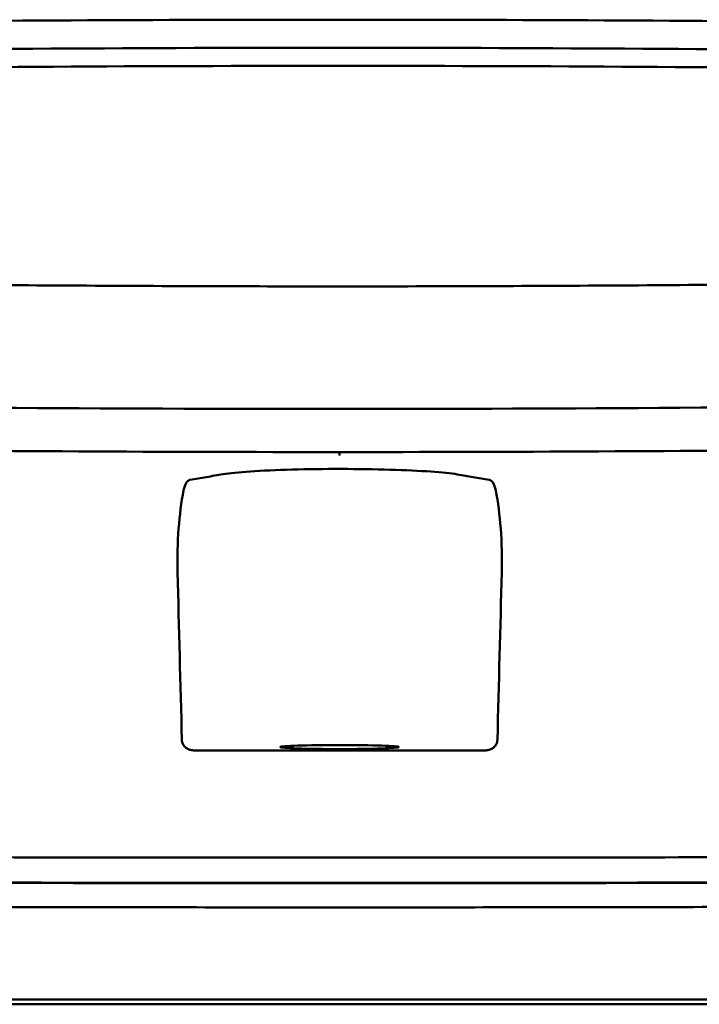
# Model space of a CAD drawing. Header units: millimetres. Extents: x 1113 to 3366, y 243 to 2687.
# Tile 20 of 31: x 1500 to 1529, y 2644 to 2687. Entities that reach past the tile are written whole.
import ezdxf

# ---------------------------------------------------------------- set-up
doc = ezdxf.new("R2010")
doc.units = ezdxf.units.MM
doc.header["$LTSCALE"] = 7.142857
doc.layers.add('Visible (ISO)', color=7, linetype='Continuous', lineweight=50)

msp = doc.modelspace()

# ---------------------------------------------------------------- linework, layer by layer
at = {"layer": 'Visible (ISO)'}
for p, q in [((1513.164, 2686.953), (1513.404, 2686.953)), ((1513.645, 2686.953), (1513.404, 2686.953)), ((1451.843, 2644.417), (1513.487, 2644.417)), ((1513.487, 2644.417), (1575.13, 2644.417))]:
    msp.add_line(p, q, dxfattribs=at)
for centre, major_axis, ratio, start_param, end_param in [((1513.233, 2657.729), (250.217, -0.007), 0.116796, 1.571075, 1.752137), ((1513.576, 2657.729), (250.217, 0.007), 0.116796, 1.389456, 1.570517), ((1513.387, 2660.719), (225.492, 0.002), 0.110939, 1.570719, 1.791596), ((1513.421, 2660.719), (225.492, -0.002), 0.110939, 1.349997, 1.570873), ((1513.409, 2660.689), (-227.223, 0), 0.106767, 4.71241, 4.92951), ((1513.4, 2660.689), (227.223, 0), 0.106767, 1.353676, 1.570775), ((1513.402, 2705.442), (250.111, 0.001), 0.14148, 4.711093, 4.712399), ((1513.407, 2705.442), (250.111, -0.001), 0.14148, 4.712379, 4.713685), ((1513.487, 2663.883), (253.534, 0), 0.034107, 4.687384, 4.712389), ((1513.487, 2663.883), (-253.534, 0), 0.034107, 1.570796, 1.595801)]:
    msp.add_ellipse(centre, major_axis=major_axis, ratio=ratio, start_param=start_param, end_param=end_param, dxfattribs=at)
msp.add_ellipse((1513.487, 2655.383), major_axis=(2.575, 0), ratio=0.034053, dxfattribs=at)
for points, knots in [([(1467.299, 2675.94), (1474.919, 2675.753), (1482.554, 2675.613), (1494.092, 2675.472), (1497.94, 2675.436), (1503.726, 2675.401), (1505.66, 2675.392), (1509.443, 2675.38), (1511.256, 2675.377), (1513.155, 2675.376)], [0.000811, 0.000811, 0.000811, 0.000811, 2.334672, 2.334672, 3.49801, 3.49801, 4.08174, 4.08174, 4.638981, 4.638981, 4.638981, 4.638981]), ([(1559.51, 2675.94), (1551.889, 2675.753), (1544.254, 2675.613), (1532.716, 2675.472), (1528.869, 2675.436), (1523.083, 2675.401), (1521.149, 2675.392), (1517.366, 2675.38), (1515.552, 2675.377), (1513.653, 2675.376)], [-4.786373, -4.786373, -4.786373, -4.786373, -2.390488, -2.390488, -1.196233, -1.196233, -0.59699, -0.59699, -0.02494, -0.02494, -0.02494, -0.02494]), ([(1513.078, 2670.056), (1503.393, 2670.058), (1493.714, 2670.125), (1474.385, 2670.39), (1464.756, 2670.589), (1455.251, 2670.853)], [0.032666, 0.032666, 0.032666, 0.032666, 2.938218, 2.938218, 5.868286, 5.868286, 5.868286, 5.868286]), ([(1513.731, 2670.056), (1523.416, 2670.058), (1533.095, 2670.125), (1552.423, 2670.39), (1562.053, 2670.589), (1571.558, 2670.853)], [-5.838765, -5.838765, -5.838765, -5.838765, -2.931647, -2.931647, 0, 0, 0, 0]), ([(1513.487, 2668.186), (1513.487, 2668.171), (1513.487, 2668.158), (1513.487, 2668.09), (1513.487, 2668.054), (1513.487, 2668.041), (1513.487, 2668.041), (1513.487, 2668.041)], [-0.062804, -0.062804, -0.062804, -0.062804, -0.05139297, -0.05139297, 0, 0, 0.00065518, 0.00065518, 0.00065518, 0.00065518]), ([(1506.993, 2666.976), (1507.232, 2667.018), (1507.471, 2667.06), (1507.949, 2667.142), (1508.169, 2667.184), (1508.713, 2667.269), (1509.114, 2667.309), (1510.13, 2667.378), (1510.742, 2667.406), (1512.092, 2667.443), (1512.817, 2667.453), (1514.279, 2667.452), (1515.001, 2667.441), (1516.337, 2667.402), (1516.939, 2667.373), (1517.932, 2667.303), (1518.32, 2667.262), (1518.831, 2667.178), (1519.054, 2667.138), (1519.518, 2667.057), (1519.75, 2667.017), (1519.982, 2666.976)], [-2.057945, -2.057945, -2.057945, -2.057945, -1.863354, -1.863354, -1.669647, -1.669647, -1.459798, -1.459798, -1.242226, -1.242226, -1.02293, -1.02293, -0.803644, -0.803644, -0.586525, -0.586525, -0.377074, -0.377074, -0.18869, -0.18869, -0.000001, -0.000001, -0.000001, -0.000001]), ([(1506.993, 2666.976), (1506.965, 2666.972), (1506.938, 2666.959), (1506.882, 2666.917), (1506.854, 2666.885), (1506.804, 2666.805), (1506.783, 2666.759), (1506.744, 2666.651), (1506.727, 2666.588), (1506.714, 2666.519)], [0, 0, 0, 0, 0.02258089, 0.02258089, 0.04850306, 0.04850306, 0.07220962, 0.07220962, 0.09691216, 0.09691216, 0.09691216, 0.09691216]), ([(1519.982, 2666.976), (1520.01, 2666.972), (1520.037, 2666.959), (1520.093, 2666.917), (1520.121, 2666.885), (1520.17, 2666.805), (1520.192, 2666.759), (1520.231, 2666.651), (1520.247, 2666.588), (1520.261, 2666.519)], [-0.09701105, -0.09701105, -0.09701105, -0.09701105, -0.07440711, -0.07440711, -0.0484585, -0.0484585, -0.02472775, -0.02472775, 0, 0, 0, 0]), ([(1506.454, 2662.977), (1506.437, 2663.621), (1506.452, 2664.257), (1506.543, 2665.451), (1506.616, 2666.005), (1506.714, 2666.519)], [-0.3788311, -0.3788311, -0.3788311, -0.3788311, -0.1854285, -0.1854285, -0.0000079, -0.0000079, -0.0000079, -0.0000079]), ([(1520.521, 2662.977), (1520.538, 2663.621), (1520.522, 2664.257), (1520.432, 2665.451), (1520.359, 2666.005), (1520.261, 2666.519)], [0, 0, 0, 0, 0.1942712, 0.1942712, 0.3805229, 0.3805229, 0.3805229, 0.3805229]), ([(1507.148, 2655.238), (1507.088, 2655.238), (1507.028, 2655.248), (1506.909, 2655.289), (1506.858, 2655.319), (1506.76, 2655.397), (1506.722, 2655.449), (1506.679, 2655.528), (1506.666, 2655.562), (1506.647, 2655.632), (1506.642, 2655.668), (1506.641, 2655.704)], [-0.06079793, -0.06079793, -0.06079793, -0.06079793, -0.04978833, -0.04978833, -0.03793526, -0.03793526, -0.02182904, -0.02182904, -0.01094022, -0.01094022, 0, 0, 0, 0]), ([(1519.826, 2655.238), (1519.887, 2655.238), (1519.947, 2655.248), (1520.065, 2655.289), (1520.117, 2655.319), (1520.214, 2655.397), (1520.253, 2655.449), (1520.296, 2655.528), (1520.309, 2655.562), (1520.327, 2655.632), (1520.333, 2655.668), (1520.334, 2655.704)], [0, 0, 0, 0, 0.0181194, 0.0181194, 0.0376152, 0.0376152, 0.0641029, 0.0641029, 0.0820224, 0.0820224, 0.1000128, 0.1000128, 0.1000128, 0.1000128]), ([(1452.024, 2650.841), (1459.131, 2650.78), (1466.341, 2650.729), (1473.574, 2650.69), (1480.806, 2650.65), (1488.115, 2650.621), (1495.419, 2650.603), (1501.428, 2650.589), (1507.463, 2650.581), (1513.487, 2650.581)], [0, 0, 0, 0, 21.882576, 21.882576, 21.882576, 43.765152, 43.765152, 43.765152, 61.766885, 61.766885, 61.766885, 61.766885]), ([(1574.951, 2650.841), (1567.844, 2650.78), (1560.634, 2650.729), (1553.401, 2650.69), (1546.169, 2650.65), (1538.86, 2650.621), (1531.555, 2650.603), (1525.547, 2650.589), (1519.511, 2650.581), (1513.487, 2650.581)], [0, 0, 0, 0, 21.882576, 21.882576, 21.882576, 43.765152, 43.765152, 43.765152, 61.766885, 61.766885, 61.766885, 61.766885]), ([(1451.84, 2649.734), (1457.127, 2649.688), (1462.467, 2649.648), (1467.827, 2649.614), (1473.188, 2649.581), (1478.589, 2649.553), (1484.001, 2649.531), (1489.412, 2649.509), (1494.854, 2649.493), (1500.293, 2649.483), (1504.686, 2649.475), (1509.088, 2649.471), (1513.487, 2649.471)], [0, 0, 0, 0, 0.01635215, 0.01635215, 0.01635215, 0.03270429, 0.03270429, 0.03270429, 0.04905643, 0.04905643, 0.04905643, 0.06225952, 0.06225952, 0.06225952, 0.06225952]), ([(1468.951, 2649.616), (1470.542, 2649.607), (1472.134, 2649.598), (1473.729, 2649.59), (1480.933, 2649.551), (1488.214, 2649.523), (1495.49, 2649.506), (1501.475, 2649.492), (1507.487, 2649.485), (1513.487, 2649.485)], [17.040997, 17.040997, 17.040997, 17.040997, 21.882576, 21.882576, 21.882576, 43.765152, 43.765152, 43.765152, 61.766885, 61.766885, 61.766885, 61.766885]), ([(1513.487, 2649.471), (1517.885, 2649.471), (1522.287, 2649.475), (1526.68, 2649.483), (1532.12, 2649.493), (1537.562, 2649.509), (1542.973, 2649.531), (1548.384, 2649.553), (1553.786, 2649.581), (1559.146, 2649.614), (1563.648, 2649.643), (1568.137, 2649.676), (1572.592, 2649.712), (1573.44, 2649.719), (1574.287, 2649.727), (1575.133, 2649.734)], [0, 0, 0, 0, 0.01320302, 0.01320302, 0.01320302, 0.02955506, 0.02955506, 0.02955506, 0.04590711, 0.04590711, 0.04590711, 0.05964326, 0.05964326, 0.05964326, 0.06225916, 0.06225916, 0.06225916, 0.06225916]), ([(1558.024, 2649.616), (1556.433, 2649.607), (1554.84, 2649.598), (1553.246, 2649.59), (1546.042, 2649.551), (1538.761, 2649.523), (1531.485, 2649.506), (1525.5, 2649.492), (1519.488, 2649.485), (1513.487, 2649.485)], [17.040997, 17.040997, 17.040997, 17.040997, 21.882576, 21.882576, 21.882576, 43.765152, 43.765152, 43.765152, 61.766885, 61.766885, 61.766885, 61.766885]), ([(1451.598, 2648.686), (1451.667, 2648.685), (1451.757, 2648.684), (1451.953, 2648.683), (1452.042, 2648.682), (1452.308, 2648.68), (1452.485, 2648.678), (1453.018, 2648.674), (1453.373, 2648.671), (1454.44, 2648.662), (1455.152, 2648.656), (1457.291, 2648.639), (1458.72, 2648.628), (1463.018, 2648.596), (1465.894, 2648.577), (1470.705, 2648.547), (1472.634, 2648.536), (1477.144, 2648.512), (1479.727, 2648.499), (1484.904, 2648.477), (1487.496, 2648.468), (1493.984, 2648.447), (1497.883, 2648.438), (1503.737, 2648.428), (1505.688, 2648.426), (1509.588, 2648.423), (1511.537, 2648.422), (1513.487, 2648.422)], [-6.255822, -6.255822, -6.255822, -6.255822, -6.222837, -6.222837, -6.195433, -6.195433, -6.140619, -6.140619, -6.030972, -6.030972, -5.8116, -5.8116, -5.372567, -5.372567, -4.493566, -4.493566, -3.9071, -3.9071, -3.124844, -3.124844, -2.342742, -2.342742, -1.17034, -1.17034, -0.584842, -0.584842, 0, 0, 0, 0]), ([(1513.487, 2648.422), (1515.436, 2648.422), (1517.386, 2648.423), (1521.287, 2648.426), (1523.238, 2648.428), (1529.093, 2648.438), (1532.993, 2648.447), (1539.482, 2648.468), (1542.075, 2648.477), (1547.251, 2648.499), (1549.834, 2648.512), (1554.343, 2648.536), (1556.272, 2648.547), (1561.081, 2648.577), (1563.957, 2648.596), (1568.255, 2648.628), (1569.683, 2648.639), (1571.822, 2648.656), (1572.534, 2648.662), (1573.6, 2648.671), (1573.956, 2648.674), (1574.488, 2648.678), (1574.666, 2648.68), (1574.932, 2648.682), (1575.02, 2648.683), (1575.216, 2648.684), (1575.306, 2648.685), (1575.375, 2648.686)], [-4.030061, -4.030061, -4.030061, -4.030061, -3.653231, -3.653231, -3.275977, -3.275977, -2.520565, -2.520565, -2.016634, -2.016634, -1.51279, -1.51279, -1.135053, -1.135053, -0.568897, -0.568897, -0.286119, -0.286119, -0.144824, -0.144824, -0.074201, -0.074201, -0.038896, -0.038896, -0.021246, -0.021246, 0, 0, 0, 0]), ([(1591.559, 2644.216), (1591.559, 2644.216), (1591.53, 2644.216), (1591.381, 2644.216), (1591.214, 2644.216), (1590.7, 2644.216), (1590.33, 2644.216), (1589.619, 2644.216), (1589.346, 2644.216), (1588.723, 2644.216), (1588.369, 2644.216), (1587.574, 2644.216), (1587.128, 2644.216), (1586.509, 2644.216), (1586.247, 2644.216), (1586.041, 2644.216), (1585.967, 2644.216), (1585.76, 2644.216), (1585.614, 2644.216), (1585.365, 2644.216), (1585.276, 2644.216), (1585.031, 2644.216), (1584.868, 2644.216), (1584.51, 2644.216), (1584.314, 2644.216), (1583.934, 2644.216), (1583.753, 2644.216), (1583.293, 2644.216), (1583.005, 2644.216), (1582.484, 2644.216), (1582.259, 2644.216), (1581.799, 2644.216), (1581.564, 2644.216), (1581.173, 2644.216), (1581.022, 2644.216), (1580.677, 2644.216), (1580.481, 2644.216), (1580.024, 2644.216), (1579.759, 2644.216), (1579.318, 2644.216), (1579.144, 2644.216), (1578.576, 2644.216), (1578.173, 2644.216), (1576.43, 2644.215), (1575.704, 2644.216), (1571.341, 2644.216), (1568.839, 2644.216), (1563.975, 2644.216), (1561.614, 2644.216), (1554.814, 2644.216), (1550.361, 2644.216), (1543.935, 2644.216), (1541.974, 2644.216), (1538.176, 2644.216), (1536.338, 2644.216), (1532.772, 2644.216), (1531.044, 2644.216), (1522.831, 2644.216), (1516.336, 2644.216), (1507.401, 2644.216), (1504.961, 2644.216), (1498.252, 2644.216), (1493.988, 2644.216), (1488.137, 2644.216), (1486.544, 2644.216), (1482.167, 2644.216), (1479.387, 2644.216), (1472.45, 2644.216), (1468.303, 2644.216), (1460.043, 2644.216), (1455.931, 2644.216), (1451.843, 2644.216)], [4.259276, 4.259276, 4.259276, 4.259276, 4.670353, 4.670353, 5.333093, 5.333093, 6.087544, 6.087544, 6.48643, 6.48643, 6.916955, 6.916955, 7.375465, 7.375465, 7.508459, 7.508459, 7.569769, 7.569769, 7.664913, 7.664913, 7.713725, 7.713725, 7.791614, 7.791614, 7.873119, 7.873119, 7.940289, 7.940289, 8.037054, 8.037054, 8.105988, 8.105988, 8.173685, 8.173685, 8.21539, 8.21539, 8.267249, 8.267249, 8.334795, 8.334795, 8.377608, 8.377608, 8.47358, 8.47358, 8.783476, 8.783476, 9.196774, 9.196774, 9.584439, 9.584439, 10.310287, 10.310287, 10.628298, 10.628298, 10.925673, 10.925673, 11.204895, 11.204895, 12.251527, 12.251527, 12.644845, 12.644845, 13.333545, 13.333545, 13.591652, 13.591652, 14.043256, 14.043256, 14.721038, 14.721038, 15.399535, 15.399535, 15.399535, 15.399535])]:
    msp.add_open_spline(points, degree=3, knots=knots, dxfattribs=at)
for points in [[(1513.155, 2675.376), (1513.238, 2675.376), (1513.321, 2675.376), (1513.404, 2675.376)], [(1513.653, 2675.376), (1513.57, 2675.376), (1513.487, 2675.376), (1513.404, 2675.376)], [(1513.404, 2668.186), (1505.897, 2668.186), (1498.395, 2668.224), (1490.92, 2668.3)], [(1513.404, 2668.186), (1520.963, 2668.186), (1528.517, 2668.224), (1536.043, 2668.301)], [(1506.641, 2655.704), (1506.579, 2658.128), (1506.516, 2660.553), (1506.454, 2662.977)], [(1520.334, 2655.704), (1520.396, 2658.128), (1520.459, 2660.553), (1520.521, 2662.977)]]:
    msp.add_open_spline(points, degree=3, dxfattribs=at)

doc.saveas('drawing.dxf')
